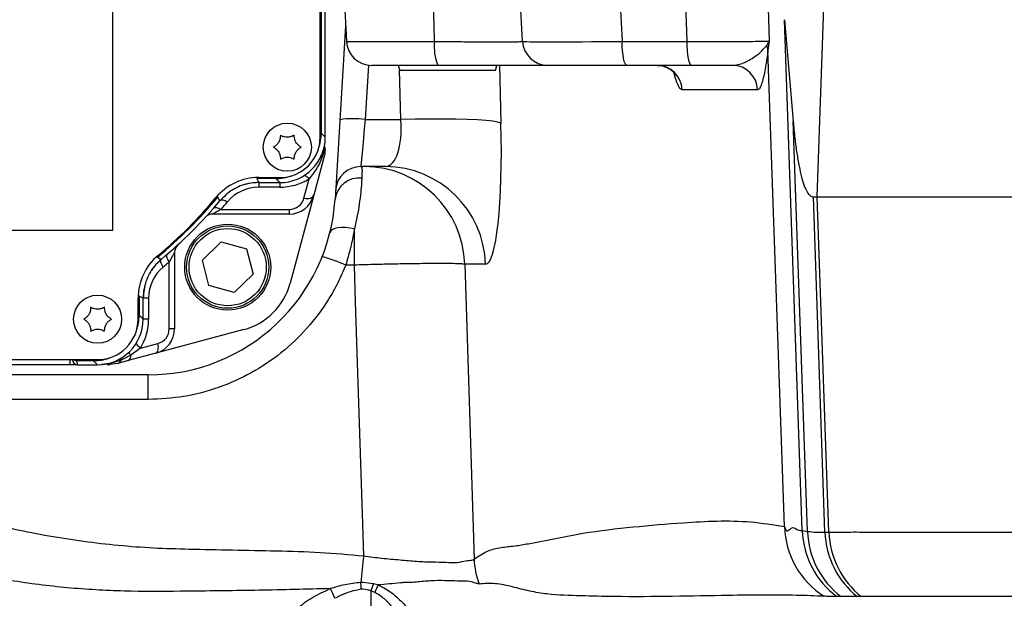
# Model space of a CAD drawing. Extents: x 0 to 16820, y 0 to 11880.
# Tile 19 of 78: x 7751 to 7945, y 6158 to 6272. Entities that reach past the tile are written whole.
import ezdxf

# ---------------------------------------------------------------- set-up
doc = ezdxf.new("R2010")
doc.units = 0
doc.header["$LTSCALE"] = 20
doc.layers.get('0').update_dxf_attribs({"linetype": 'CONTINUOUS'})
doc.styles.add('SLDTEXTSTYLE0', font='TXT', dxfattribs={"width": 0.605})
doc.dimstyles.new('SLDDIMSTYLE1', dxfattribs={"dimtxt": 100, "dimasz": 100, "dimexe": 0, "dimexo": 0.0625, "dimgap": 25, "dimtad": 1, "dimdec": 4, "dimlfac": 20, "dimzin": 12, "dimtxsty": 'SLDTEXTSTYLE0', "dimsah": 1, "dimcen": 0.09, "dimadec": 1, "dimazin": 3, "dimtfac": 1, "dimtofl": 0, "dimtmove": 0, "dimatfit": 3, "dimtolj": 1, "dimtzin": 12})

# ---------------------------------------------------------------- blocks, each defined once
blk = doc.blocks.new('_D_3')
at = {"color": 7, "linetype": 'CONTINUOUS'}
for p, q in [((7831.16, 6507.87), (11819.08, 6507.87)), ((4317.75, 5895.41), (3824.45, 5808.43))]:
    blk.add_line(p, q, dxfattribs=at)
blk.add_arc((7791.16, 6507.87), 3997.91, 190, 0, dxfattribs=at)
for points in [[(11789.08, 6507.87), (11772.83, 6408.07), (11802.82, 6407.69)], [(3853.99, 5813.64), (3857.85, 5712.6), (3887.32, 5718.17)]]:
    blk.add_solid(points, dxfattribs=at)
at = {"color": 7, "linetype": 'CONTINUOUS', "insert": (7986.83, 2641.21), "char_height": 100, "attachment_point": 1, "rotation": 5, "style": 'SLDTEXTSTYLE0'}
blk.add_mtext('170°', dxfattribs=at)

msp = doc.modelspace()

# ---------------------------------------------------------------- linework, layer by layer
at = {"color": 7, "linetype": 'CONTINUOUS'}
for p, q in [((7769.1647236, 6230.2661038), (7769.1647236, 6336.2660951)), ((7810.1647229, 6248.6956513), (7810.1647229, 6331.9969273)), ((7811.1647231, 6248.6942804), (7811.1647231, 6331.4561343)), ((7814.3415761, 6286.8716365), (7815.3510385, 6267.6099634)), ((7850.1741861, 6267.6099634), (7849.1647218, 6286.8716365)), ((7901.9506549, 6271.8989796), (7903.6659424, 6251.8442965)), ((7815.1901283, 6270.6802732), (7813.0957105, 6236.4368534)), ((7833.412641, 6262.8716326), (7820.3441848, 6262.8716326)), ((7825.609525, 6262.8716326), (7825.877474, 6261.8716306)), ((7844.8056777, 6261.8716306), (7825.877474, 6261.8716306)), ((7844.8056777, 6261.8716306), (7845.0736267, 6262.8716326)), ((7870.7526301, 6262.8716326), (7855.1673343, 6262.8716326)), ((7883.5772847, 6262.8716326), (7870.7526301, 6262.8716326)), ((7810.9986235, 6246.0391319), (7811.1478941, 6246.2302244)), ((7811.1478941, 6246.2302244), (7811.1647231, 6246.7488444)), ((7810.8921305, 6244.6782983), (7808.8858754, 6237.1908522)), ((7823.0418501, 6242.8716517), (7818.192811, 6242.8716517)), ((7798.0022145, 6240.6956351), (7802.1647234, 6240.6956351)), ((7798.0015006, 6239.695648), (7802.1660944, 6239.695648)), ((7808.8858754, 6237.1908522), (7804.2316598, 6219.8210752)), ((7907.6563914, 6236.8716395), (7908.4392388, 6236.8716395)), ((7908.4392388, 6236.8716395), (8022.3925536, 6236.8716395)), ((7804.056247, 6233.4849632), (7788.9425336, 6233.4849632)), ((7689.1647254, 6230.2661038), (7769.1647236, 6230.2661038)), ((7786.8664947, 6224.3673003), (7790.5680862, 6228.0139721)), ((7790.5680862, 6228.0139721), (7795.5769932, 6226.6316212)), ((7795.5769932, 6226.6316212), (7796.8843084, 6221.6026283)), ((7781.3754019, 6225.9178257), (7781.3754019, 6210.8041144)), ((7788.1738102, 6219.3382776), (7786.8664947, 6224.3673003)), ((7796.8843084, 6221.6026283), (7793.182717, 6217.9559565)), ((7775.5165913, 6219.4874978), (7775.3349909, 6218.6956501)), ((7793.182717, 6217.9559565), (7788.1738102, 6219.3382776)), ((7775.1647227, 6212.6942671), (7775.1647227, 6216.8588734)), ((7774.1647226, 6212.695638), (7774.1647226, 6216.8581581)), ((7795.0392713, 6210.6286979), (7777.6694971, 6205.974499)), ((7777.6694971, 6205.974499), (7772.2305053, 6204.5171058)), ((7676.1647214, 6204.6956516), (7766.1647231, 6204.6956516)), ((7760.6647232, 6203.6956346), (7681.6647251, 6203.6956346)), ((7760.6647232, 6204.6956516), (7760.6647232, 6203.6956346)), ((7762.1823338, 6203.6956346), (7760.6647232, 6203.6956346)), ((7761.1824808, 6204.6783364), (7761.182179, 6204.6956516)), ((7762.1823338, 6203.6956346), (7766.166094, 6203.6956346)), ((7766.557134, 6203.6956346), (7766.9515305, 6203.7198937)), ((7766.9515305, 6203.7198937), (7767.4906788, 6203.7938631)), ((7770.1820557, 6203.9682365), (7768.111504, 6203.6956346)), ((7772.2305053, 6204.5171058), (7770.1820557, 6203.9682365)), ((7776.1647238, 6201.6956306), (7666.1647235, 6201.6956306))]:
    msp.add_line(p, q, dxfattribs=at)
at = {"color": 8, "linetype": 'CONTINUOUS'}
for p, q in [((7810.3703664, 6331.8848557), (7810.3703664, 6249.4886315)), ((7908.4392388, 6236.8716395), (7910.2102717, 6288.0461312)), ((7868.8514208, 6286.8716365), (7869.8608776, 6267.6099634)), ((7898.3752628, 6286.7642439), (7898.9238043, 6267.6971352)), ((7905.4719706, 6170.9013081), (7901.9506549, 6271.8989796)), ((7815.3510385, 6267.6099634), (7832.7704308, 6267.6099634)), ((7869.8608776, 6267.6099634), (7882.6855321, 6267.6099634)), ((7901.94611, 6171.6979242), (7898.6859669, 6265.900696)), ((7819.7030679, 6262.9129088), (7819.0462527, 6252.1740592)), ((7826.0926467, 6252.1740592), (7825.8386043, 6262.0166934)), ((7845.6072, 6262.8716326), (7845.9013005, 6251.4769233)), ((7896.6160168, 6258.04613), (7881.7095284, 6258.04613)), ((7819.0462527, 6252.1740592), (7826.0926467, 6252.1740592)), ((7906.4935644, 6170.7429385), (7903.6659424, 6251.8442965)), ((7810.1647229, 6249.4886315), (7810.3703664, 6249.4886315)), ((7810.3703664, 6249.4886315), (7811.1647231, 6248.6942804)), ((7797.6284179, 6240.6892872), (7797.6284179, 6240.4899991)), ((7801.3717367, 6240.4899991), (7797.6284179, 6240.4899991)), ((7801.3717367, 6240.6956351), (7801.3717367, 6240.4899991)), ((7802.1660944, 6239.695648), (7801.3717367, 6240.4899991)), ((7806.9540256, 6236.6124487), (7807.9842043, 6240.4571271)), ((7798.0022145, 6239.695648), (7798.0022145, 6238.7916839)), ((7802.1647234, 6238.7916839), (7798.0022145, 6238.7916839)), ((7802.1647234, 6239.695648), (7802.1647234, 6238.7916839)), ((7909.9500974, 6170.5945528), (7907.6563914, 6236.8716395)), ((7910.7330714, 6170.5907977), (7908.4392388, 6236.8716395)), ((7790.5585712, 6234.3889273), (7804.056247, 6234.3889273)), ((7804.056247, 6234.3889273), (7804.056247, 6233.4849632)), ((7816.9426837, 6223.3948207), (7816.9426837, 6230.5599845)), ((7780.3063824, 6210.8041144), (7780.3063824, 6224.0158117)), ((7816.9426837, 6223.3948207), (7815.2270497, 6223.3948207)), ((7838.7327579, 6223.5696411), (7840.5811277, 6165.2782655)), ((7842.8505075, 6223.5696411), (7838.7327579, 6223.5696411)), ((7774.3703661, 6217.2319389), (7774.1710761, 6217.2319389)), ((7774.3703661, 6217.2319389), (7774.3703661, 6213.4886182)), ((7776.2337432, 6216.8581581), (7775.1647227, 6216.8581581)), ((7776.2337432, 6216.8581581), (7776.2337432, 6212.695638)), ((7774.3703661, 6213.4886182), (7774.1647226, 6213.4886182)), ((7774.3703661, 6213.4886182), (7775.1647227, 6212.6942671)), ((7776.2337432, 6212.695638), (7775.1647227, 6212.695638)), ((7781.3754019, 6210.8041144), (7780.3063824, 6210.8041144)), ((7774.6334945, 6206.9820857), (7778.0828395, 6207.9063452)), ((7772.7284388, 6205.5862344), (7770.7893581, 6204.6089864)), ((7774.6334945, 6206.9820857), (7772.7284388, 6205.5862344)), ((7762.0175754, 6204.4899857), (7762.0175754, 6204.6956516)), ((7765.3717374, 6204.4899857), (7762.0175754, 6204.4899857)), ((7762.181721, 6203.7306822), (7762.1823338, 6203.6956346)), ((7765.3717374, 6204.4899857), (7765.3717374, 6204.6956516)), ((7766.166094, 6203.6956346), (7765.3717374, 6204.4899857)), ((7768.8753915, 6203.977207), (7766.9515305, 6203.7198937)), ((7770.7893581, 6204.6089864), (7768.8753915, 6203.977207)), ((7776.1647238, 6196.8264377), (7776.1647238, 6201.6956306)), ((7776.1647238, 6196.8264377), (7737.7332834, 6196.8264377)), ((7905.4719706, 6170.9013081), (7906.4935644, 6170.7429385)), ((7909.9500974, 6170.5945528), (7910.7330714, 6170.5907977)), ((7820.6770805, 6160.4282058), (7821.6266458, 6160.1657367)), ((7820.1647227, 6159.0208805), (7820.1647227, 6119.8716259)), ((7820.9338573, 6158.7018764), (7820.1647227, 6159.0208805)), ((7913.1138374, 6157.8557587), (7912.3012398, 6157.8520632)), ((7917.1142255, 6157.8587687), (7916.3279806, 6157.8555203))]:
    msp.add_line(p, q, dxfattribs=at)
at = {"color": 8, "linetype": 'CONTINUOUS', "flags": 128}
for points in [[(7882.6855321, 6267.6099634), (7882.4671333, 6275.159294), (7882.1279456, 6286.8716365)], [(7870.7526301, 6262.8716326), (7870.5841576, 6262.961427), (7870.4217349, 6263.2275915), (7870.2711959, 6263.6605448), (7870.1379498, 6264.2447597), (7870.0267796, 6264.9592555), (7869.9416791, 6265.7783425), (7869.8857104, 6266.6726208), (7869.8608776, 6267.6099634)], [(7883.5772847, 6262.8716326), (7883.4088122, 6262.961427), (7883.2463895, 6263.2275915), (7883.0958505, 6263.6605448), (7882.9626043, 6264.2447597), (7882.8514342, 6264.9592555), (7882.7663337, 6265.7783425), (7882.7103649, 6266.6726208), (7882.6855321, 6267.6099634)], [(7819.0462527, 6252.1740592), (7818.8766682, 6250.3256297), (7818.7152811, 6248.5665179), (7818.5677596, 6246.9585336), (7818.4392762, 6245.5580926), (7818.334346, 6244.4143689), (7818.2566476, 6243.5674763), (7818.2089117, 6243.0471278), (7818.192811, 6242.8716517)], [(7845.9013005, 6251.4769233), (7845.3100671, 6251.6574359), (7844.3239157, 6251.8198884), (7842.9631119, 6251.9609726), (7841.2556176, 6252.0777381), (7839.2365252, 6252.1678305), (7836.9473268, 6252.2293723), (7834.4350656, 6252.261082), (7831.7513664, 6252.2623635), (7828.9513786, 6252.2331572), (7826.0926467, 6252.1740592)], [(7797.6284179, 6240.4899991), (7797.8128305, 6240.0978303), (7798.0015006, 6239.695648)], [(7806.9411677, 6241.0668528), (7807.0111678, 6241.089592), (7807.1141609, 6241.0890258), (7807.2331932, 6241.056571), (7807.3660725, 6240.9928835), (7807.5103493, 6240.8991254), (7807.6633618, 6240.7769955), (7807.8222902, 6240.6287587), (7807.9842043, 6240.4571271)], [(7789.9218783, 6236.8616557), (7789.9133397, 6236.8687189), (7789.8906402, 6236.8874944), (7789.8546332, 6236.9172371), (7789.8066717, 6236.956904), (7789.7677683, 6236.9890607)], [(7790.3188763, 6236.0961235), (7790.1446845, 6236.4325619), (7789.9218783, 6236.8616557)], [(7806.9540256, 6236.6124487), (7807.3006508, 6236.564914), (7807.6362529, 6236.5537083), (7807.9501626, 6236.5792489), (7808.2323943, 6236.6406715), (7808.4739757, 6236.7360688), (7808.6672251, 6236.8624008), (7808.8059959, 6237.0156145), (7808.8858754, 6237.1908522)], [(7789.0500092, 6234.6059776), (7789.1541583, 6234.6912718), (7789.2899912, 6234.7450054), (7789.4544435, 6234.7659862), (7789.6438054, 6234.7537375), (7789.8538046, 6234.7085274), (7790.0797034, 6234.6313691), (7790.3164056, 6234.524051), (7790.5585712, 6234.3889273)], [(7790.3184653, 6236.0956467), (7790.4229747, 6236.185292), (7790.5603183, 6236.2435556), (7790.7273474, 6236.2690664), (7790.920233, 6236.2612582), (7791.1345531, 6236.2203098), (7791.3653944, 6236.1471749), (7791.6074649, 6236.0434926), (7791.8552151, 6235.9116769)], [(7816.9426837, 6230.5599845), (7816.0467365, 6230.7155824), (7815.1813087, 6230.8003998), (7814.3758805, 6230.8115459), (7813.6578866, 6230.748663), (7813.0517838, 6230.6138671), (7812.5782193, 6230.4117775), (7812.2533237, 6230.1492489), (7812.0881648, 6229.8352516)], [(7777.9986945, 6224.9384916), (7777.9916369, 6224.9470151), (7777.9728736, 6224.9697244), (7777.9431104, 6225.0057257), (7777.9034658, 6225.0536776), (7777.8713091, 6225.0925994)], [(7777.9986945, 6224.9384916), (7778.3267482, 6224.7680819), (7778.7642305, 6224.5414949)], [(7780.3063824, 6224.0158117), (7780.1492627, 6224.265585), (7780.0191625, 6224.5091594), (7779.9193136, 6224.740485), (7779.8521931, 6224.95381), (7779.8194702, 6225.1438594), (7779.8219568, 6225.3058648), (7779.8595897, 6225.4358626), (7779.9314356, 6225.5306042)], [(7779.1137428, 6223.0051554), (7778.9595977, 6223.2593096), (7778.8326678, 6223.5070861), (7778.736139, 6223.7422562), (7778.67243, 6223.9589489), (7778.6431399, 6224.1517401), (7778.6490035, 6224.3157721), (7778.6898728, 6224.4469023), (7778.7647232, 6224.5418823)], [(7818.7652466, 6165.9173465), (7818.5677112, 6172.146926), (7817.1736871, 6216.109792), (7816.9426837, 6223.3948207)], [(7775.1647227, 6216.8588734), (7774.7625292, 6217.0475221), (7774.3703661, 6217.2319389)], [(7774.6334945, 6206.9820857), (7774.4321519, 6207.1459389), (7774.2546455, 6207.306335), (7774.1047082, 6207.4598766), (7773.9855007, 6207.6034046), (7773.8995303, 6207.7338195), (7773.8486075, 6207.8484392), (7773.8338032, 6207.94482), (7773.8488087, 6208.0086863)], [(7777.6694971, 6205.974499), (7777.8187453, 6206.0484088), (7777.9461437, 6206.1831749), (7778.04752, 6206.3744164), (7778.1195513, 6206.615845), (7778.1598785, 6206.8995333), (7778.1671801, 6207.2162426), (7778.1412167, 6207.555542), (7778.0828395, 6207.9063452)], [(7818.7652466, 6165.9173465), (7818.6904651, 6165.2523375), (7818.6157991, 6164.5890272), (7818.541366, 6163.9284587), (7818.4672811, 6163.2716751), (7818.3936582, 6162.6197195), (7818.3206127, 6161.9735456), (7818.2482583, 6161.3341964), (7818.1767047, 6160.7026553)]]:
    msp.add_lwpolyline(points, dxfattribs=at)
at = {"color": 7, "linetype": 'CONTINUOUS'}
for centre, radius in [((7803.6647235, 6246.6956374), 4.75), ((7791.8754016, 6222.9849593), 8.5), ((7791.8754016, 6222.9849593), 8.135), ((7766.1647235, 6212.6956374), 4.75)]:
    msp.add_circle(centre, radius, dxfattribs=at)
at = {"color": 8, "linetype": 'CONTINUOUS'}
msp.add_circle((7791.8754016, 6222.9849593), 7.635, dxfattribs=at)
at = {"color": 7, "linetype": 'CONTINUOUS'}
for centre, radius, start, end in [((7791.1647235, 6507.8716374), 3487, 190, 170), ((7791.1647235, 6507.8716374), 1348, 190, 170), ((7820.3441853, 6267.8716374), 5, 183, 270), ((7855.167333, 6267.8716374), 5, 183, 270), ((7802.1647235, 6248.6956374), 8, 270, 0), ((7818.1928104, 6237.8716374), 5, 90, 176.5), ((7798.0022144, 6229.6956374), 11, 90, 140.2081805), ((7798.0022144, 6229.6956374), 10, 90.000000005, 106.980968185), ((7776.1647235, 6238.6956374), 37, 270, 356.5), ((7721.1647235, 6293.6956374), 89, 309.7918195, 320.2081805), ((7804.0562472, 6238.4849593), 5, 270, 345), ((7721.1647235, 6293.6956374), 90, 309.791410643, 320.208589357), ((7788.9425335, 6231.4849593), 2, 90, 137.452358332), ((7783.3754016, 6225.9178274), 2, 132.547641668, 180), ((7785.1647235, 6216.8581465), 11, 129.7918195, 180), ((7785.1647235, 6216.8581465), 10, 129.791819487, 146.772624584), ((7791.6746236, 6223.1857373), 13, 285, 345), ((7785.1647235, 6216.8581465), 10, 169.41178994, 180.000000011), ((7766.1647235, 6212.6956374), 8, 270, 0.000000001), ((7776.3754016, 6210.8041137), 5, 285, 0)]:
    msp.add_arc(centre, radius, start, end, dxfattribs=at)
at = {"color": 8, "linetype": 'CONTINUOUS'}
for centre, radius, start, end in [((7842.3015553, 6266.4890791), 9.5968076, 173.29267992, 202.144434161), ((7895.3288693, 6265.4243991), 3.3907172, 8.075092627, 23.914850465), ((7876.7359142, 6257.895793), 4.9758859, 1.731347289, 89.752988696), ((7891.6424025, 6257.895793), 4.9758859, 1.731347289, 89.752988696), ((7816.7076793, 6234.1717851), 18.153534, 82.598478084, 98.400567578), ((7818.8464276, 6222.9766332), 19.8951701, 1.708046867, 89.77629989), ((7822.9641752, 6222.9766312), 19.8951721, 1.708052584, 89.776304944), ((7802.1647235, 6249.7916804), 11, 270, 301.940861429), ((7817.8027498, 6235.8428432), 4.7443721, 82.975176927, 172.807512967), ((7798.0022144, 6230.7916804), 8, 90, 140.2081805), ((7721.1647235, 6293.6956374), 89.2056422, 309.57679247, 320.42320753), ((7804.0562472, 6237.3889163), 3, 270, 345), ((7721.1647235, 6294.7916804), 92, 318.962580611, 320.2081805), ((7795.4200315, 6176.6036566), 50.8107371, 67.056728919, 72.644595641), ((7784.2337428, 6216.8581465), 8, 129.7918195, 180), ((7720.2337428, 6293.6956374), 92, 309.7918195, 310.765409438), ((7765.2337428, 6212.6956374), 11, 328.707071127, 0), ((7777.3063823, 6210.8041137), 3, 285, 0), ((7771.6929835, 6205.4179675), 1.0490383, 300.823478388, 9.230178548), ((7773.6655869, 6206.5808507), 1.3665681, 197.551230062, 226.703992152), ((7762.1816587, 6204.7306211), 0.9999389, 181.004802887, 270.003568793), ((7760.1820262, 6203.6957897), 2, 1, 23.397180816), ((7768.0941806, 6204.9196067), 1.2240947, 270.810876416, 309.657344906), ((7769.1214038, 6203.9362066), 0.2494054, 119.845254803, 170.538053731), ((7769.8699636, 6204.8722126), 0.9563338, 289.046913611, 344.023379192), ((7771.1949235, 6204.749767), 0.4293046, 141.840638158, 199.14300424), ((7918.8863353, 6172.1870366), 16.9472849, 181.653832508, 237.315538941), ((7922.4582768, 6171.4793648), 16.9961392, 181.949065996, 233.301190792), ((7909.212674, 6193.7496778), 23.1668645, 263.259621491, 271.824087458), ((7923.4896075, 6171.3299355), 17.0061767, 181.978053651, 232.40198325), ((7926.9815318, 6171.1553747), 17.0406654, 181.885990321, 231.304307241), ((7927.7816511, 6171.170263), 17.0584246, 181.946680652, 231.292377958), ((7857.640427, 6166.1138367), 17.0797503, 182.804128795, 199.742415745), ((7741.9689272, 6153.6932033), 76.529457, 4.201289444, 5.255174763), ((8067.965254, 6069.6023212), 263.4402818, 159.832341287, 160.158075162), ((7793.587958, 6149.1190552), 21.2267274, 23.321681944, 29.110990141), ((8010.3808273, 6069.9398099), 209.2100831, 154.451847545, 154.895381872)]:
    msp.add_arc(centre, radius, start, end, dxfattribs=at)
for centre, major_axis, ratio, start_param, end_param in [((7874.1934076, 6267.8716374), (24.0192248, 0.2615977), 0.0090780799, 3.1419693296, 4.5309198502), ((7821.9847534, 6252.8716374), (-1.2589434, 9.9873706), 0.3990827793, 3.0913292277, 4.5923123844), ((7841.7934077, 6253.5696273), (-1.0766249, 29.9996498), 0.1346299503, 3.136761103, 4.6377442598), ((7801.3691471, 6249.4912138), (6.3656843, -6.3656843), 0.9997292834, 0.4430451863, 0.7852458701), ((7801.3691471, 6249.4912138), (6.3656843, -6.3656843), 0.9997292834, 5.497939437, 5.840140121), ((7765.3691471, 6213.4912138), (6.3656843, -6.3656843), 0.9997292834, 0.4430451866, 0.7852458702), ((7765.3691471, 6213.4912138), (6.3656843, -6.3656843), 0.9997292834, 5.497939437, 5.8401401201)]:
    msp.add_ellipse(centre, major_axis=major_axis, ratio=ratio, start_param=start_param, end_param=end_param, dxfattribs=at)
at = {"color": 7, "linetype": 'CONTINUOUS'}
for centre, major_axis, ratio, start_param, end_param in [((7802.1633526, 6248.6970083), (6.3658997, -6.3658997), 0.9996954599, 5.497939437, 7.0684311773), ((7766.1633526, 6212.6970083), (6.3658997, -6.3658997), 0.9996954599, 5.497939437, 7.0684311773), ((7762.1823282, 6204.6957897), (-0.0174551, 1), 0.9998476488, 1.5707963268, 3.1241420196)]:
    msp.add_ellipse(centre, major_axis=major_axis, ratio=ratio, start_param=start_param, end_param=end_param, dxfattribs=at)
at = {"color": 8, "linetype": 'CONTINUOUS'}
for points, knots in [([(7832.7704308, 6267.6099634), (7832.7346594, 6268.8168184), (7832.5443529, 6275.2373753), (7832.3486622, 6281.6579335), (7832.1897549, 6286.8716365)], [0, 0, 0, 0, 0.1879673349, 1, 1, 1, 1]), ([(7832.7704308, 6267.6099634), (7833.3801825, 6267.6031087), (7835.0978709, 6267.5837987), (7837.8344356, 6267.5582661), (7840.8443426, 6267.5365786), (7843.5459482, 6267.5246146), (7845.8770014, 6267.5222757), (7847.7566894, 6267.5300141), (7849.1367569, 6267.547351), (7850.00849, 6267.5735377), (7850.1189539, 6267.5978215), (7850.1741861, 6267.6099634)], [0, 0, 0, 0, 0.0643239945, 0.1812025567, 0.2980791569, 0.4149609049, 0.5318416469, 0.6488676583, 0.7658928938, 0.8829457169, 1, 1, 1, 1]), ([(7882.6855321, 6267.6099634), (7883.7803161, 6267.6051272), (7885.9698768, 6267.5954548), (7889.0363641, 6267.590661), (7891.8216826, 6267.5934099), (7894.2549673, 6267.604017), (7896.2377242, 6267.6224119), (7898.0372588, 6267.6512596), (7898.5926101, 6267.6799971), (7898.9238043, 6267.6971352)], [0, 0, 0, 0, 0.1337277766, 0.2674546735, 0.4011814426, 0.5349075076, 0.6686500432, 0.8023932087, 1, 1, 1, 1]), ([(7898.4284897, 6266.798923), (7898.5702305, 6267.0180061), (7898.7490909, 6267.2944636), (7898.879476, 6267.5885231), (7898.9112293, 6267.6656951), (7898.9202064, 6267.6880745), (7898.9226963, 6267.6943448), (7898.9238043, 6267.6971352)], [0, 0, 0, 0, 0.73351449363, 0.92561042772, 0.97910249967, 0.99070031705, 1, 1, 1, 1]), ([(7898.9238043, 6267.6971352), (7898.9231383, 6267.691935), (7898.8458884, 6267.0887711), (7898.6859655, 6266.4756583), (7898.6859669, 6265.9007109), (7898.6859669, 6265.900696)], [0, 0, 0, 0, 0.0086214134, 0.999974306, 1, 1, 1, 1]), ([(7891.6638543, 6262.8716326), (7891.8156194, 6262.8776591), (7892.3894864, 6262.9004471), (7893.3999391, 6263.1741655), (7895.0655768, 6263.9119179), (7897.0103228, 6265.1589755), (7897.9535896, 6266.2497555), (7898.4284897, 6266.798923)], [0, 0, 0, 0, 0.0555111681, 0.2099035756, 0.3655685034, 0.6805870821, 1, 1, 1, 1]), ([(7898.6859669, 6265.900696), (7898.5242749, 6264.7483164), (7898.1987844, 6262.4285446), (7897.704428, 6259.997674), (7897.2256132, 6258.6035223), (7896.8860792, 6258.0985087), (7896.6754289, 6258.057653), (7896.6160168, 6258.04613)], [0, 0, 0, 0, 0.2911279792, 0.5860486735, 0.7565963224, 0.9313500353, 1, 1, 1, 1]), ([(7881.7095284, 6258.04613), (7881.5696484, 6258.1033503), (7881.2896652, 6258.2178821), (7880.7806246, 6259.2218097), (7880.3872177, 6260.3167186), (7880.1491137, 6261.3034689), (7880.122212, 6261.4149547)], [0, 0, 0, 0, 0.26557138, 0.5315663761, 0.9470750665, 1, 1, 1, 1]), ([(7810.9986235, 6246.0391319), (7810.9030189, 6245.7449877), (7810.5218456, 6244.5722419), (7809.6082246, 6242.5483751), (7808.5026849, 6241.1247736), (7807.9842043, 6240.4571271)], [0, 0, 0, 0, 0.1509429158, 0.6018056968, 1, 1, 1, 1]), ([(7818.192811, 6242.8716517), (7818.2607406, 6242.853207), (7818.3976103, 6242.8160431), (7818.428779, 6242.4382886), (7818.4334804, 6241.753216), (7818.3999243, 6240.9547229), (7818.3829834, 6240.5516005)], [0, 0, 0, 0, 0.22056473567, 0.44441132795, 0.71950882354, 1, 1, 1, 1]), ([(7818.3829834, 6240.5516005), (7818.3683044, 6240.2613334), (7818.3277278, 6239.4589584), (7818.1910625, 6237.7912174), (7817.9168364, 6235.5675997), (7817.5190254, 6233.1329932), (7817.1362618, 6231.4241907), (7816.9426837, 6230.5599845)], [0, 0, 0, 0, 0.1282222, 0.3544399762, 0.5867147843, 0.7909859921, 1, 1, 1, 1]), ([(7790.5585712, 6234.3889273), (7790.4356071, 6234.3185544), (7790.0416664, 6234.0931006), (7789.5043858, 6233.7929138), (7789.0986885, 6233.5700782), (7788.9571663, 6233.4929419), (7788.9464161, 6233.4870802), (7788.9425336, 6233.4849632)], [0, 0, 0, 0, 0.1707578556, 0.5470579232, 0.7859347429, 0.9226889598, 1, 1, 1, 1]), ([(7816.9426837, 6230.5599845), (7816.8861149, 6230.2611733), (7816.6421198, 6228.9723264), (7816.1202209, 6226.5761243), (7815.5274658, 6224.464845), (7815.2270497, 6223.3948207)], [0, 0, 0, 0, 0.1295665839, 0.5588528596, 1, 1, 1, 1]), ([(7781.3754019, 6225.9178257), (7781.3726706, 6225.9128127), (7781.3647521, 6225.8982792), (7781.3042998, 6225.7873971), (7781.1753437, 6225.5524695), (7780.8777647, 6225.0124491), (7780.5311771, 6224.4079114), (7780.3063824, 6224.0158117)], [0, 0, 0, 0, 0.0777128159, 0.2253022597, 0.2685316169, 0.5255737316, 1, 1, 1, 1]), ([(7815.2270497, 6223.3948207), (7814.7252387, 6222.2175169), (7813.7216167, 6219.8629087), (7811.2850301, 6215.5830111), (7807.6738317, 6210.7633203), (7802.5218878, 6205.8671763), (7796.6109387, 6201.9163772), (7790.1307575, 6199.0152516), (7783.2462477, 6197.1792041), (7778.525231, 6196.9440265), (7776.1647238, 6196.8264377)], [0, 0, 0, 0, 0.0765666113, 0.1531332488, 0.2942922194, 0.435450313, 0.5765875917, 0.717724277, 0.8588622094, 1, 1, 1, 1]), ([(7838.7327579, 6223.5696411), (7838.6304575, 6223.5816898), (7838.3304737, 6223.6170211), (7837.3650009, 6223.6599649), (7835.67712, 6223.6900863), (7833.4389236, 6223.6963596), (7830.7439606, 6223.6797492), (7827.6482906, 6223.6397559), (7824.2550112, 6223.5781867), (7820.6502149, 6223.4972178), (7818.1785274, 6223.4289531), (7816.9426837, 6223.3948207)], [0, 0, 0, 0, 0.0607305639, 0.1780851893, 0.2954399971, 0.4128440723, 0.530248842, 0.6477023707, 0.7651560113, 0.8825780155, 1, 1, 1, 1]), ([(7730.2350563, 6176.6325331), (7734.5385744, 6175.2718077), (7743.1710118, 6172.5423253), (7756.5659866, 6169.7011901), (7767.9565994, 6168.1487169), (7777.2105579, 6167.4525443), (7787.628273, 6167.1605738), (7798.6033531, 6167.0069342), (7810.1395525, 6166.6826463), (7815.8886545, 6166.1725672), (7818.7652466, 6165.9173465)], [0, 0, 0, 0, 0.15107240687, 0.30303650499, 0.45784487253, 0.53569965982, 0.61368128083, 0.80677169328, 0.90331724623, 1, 1, 1, 1]), ([(7840.5811277, 6165.2782655), (7841.4610981, 6165.8626713), (7843.2216226, 6167.0318707), (7845.9136639, 6167.6084668), (7848.6173618, 6167.8662667), (7854.0131095, 6168.7563664), (7861.796019, 6170.5196271), (7872.0230815, 6171.6594859), (7880.8612882, 6172.4383382), (7888.6048428, 6172.8644846), (7895.2587856, 6172.7922098), (7899.7170639, 6172.0626759), (7901.94611, 6171.6979242)], [0, 0, 0, 0, 0.0439929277, 0.0880150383, 0.1320711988, 0.176110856, 0.3523320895, 0.5142198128, 0.6761083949, 0.7840748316, 0.8920419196, 1, 1, 1, 1]), ([(7901.94611, 6171.6979242), (7901.9461125, 6171.6979142), (7902.3322592, 6170.1533209), (7903.3533764, 6172.0760388), (7904.4339905, 6170.8980317), (7905.4719715, 6170.9013081), (7905.4719706, 6170.9013081), (7905.4719706, 6170.9013081)], [0, 0, 0, 0, 0.0000019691, 0.3061587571, 0.610815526, 0.9999982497, 1, 1, 1, 1]), ([(7910.7330714, 6170.5907977), (7911.7456909, 6170.6052321), (7913.7742162, 6170.6341477), (7918.4617142, 6170.6280002), (7924.3108858, 6170.607459), (7931.4054771, 6170.5832278), (7939.2884893, 6170.5788294), (7947.7744165, 6170.5884604), (7956.6517904, 6170.5923368), (7966.3408241, 6170.5953999), (7976.7944558, 6170.5962427), (7987.9657581, 6170.595173), (7999.8274241, 6170.5909381), (8012.3734829, 6170.58711), (8025.5695505, 6170.5864365), (8039.3693971, 6170.5872534), (8053.7006424, 6170.5889506), (8068.523562, 6170.5906357), (8081.144492, 6170.5917944), (8088.9544877, 6170.5912022), (8091.5381883, 6170.5910063)], [0, 0, 0, 0, 0.0636220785, 0.1274506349, 0.1913496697, 0.2551788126, 0.3188015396, 0.3731751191, 0.4277202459, 0.4823525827, 0.5369848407, 0.5915297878, 0.6459034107, 0.7002947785, 0.754857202, 0.8095072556, 0.8641572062, 0.9187196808, 0.9731108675, 1, 1, 1, 1]), ([(7818.7652466, 6165.9173465), (7819.959646, 6165.7529737), (7822.3869652, 6165.418927), (7825.9315925, 6165.1456087), (7829.303611, 6164.8054685), (7832.3675415, 6164.7031648), (7835.081754, 6164.6800576), (7837.3320071, 6164.4996033), (7839.0340475, 6165.0547039), (7840.1169645, 6164.9796867), (7840.4481968, 6165.192756), (7840.5811277, 6165.2782655)], [0, 0, 0, 0, 0.1139837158, 0.23164351, 0.3450713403, 0.4618566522, 0.5758928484, 0.6931590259, 0.8061039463, 0.9221851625, 1, 1, 1, 1]), ([(7812.1333023, 6159.4459212), (7807.4436259, 6159.3221619), (7798.0614206, 6159.0745681), (7784.9382927, 6158.9310854), (7772.7797825, 6158.8078628), (7761.545205, 6159.3729061), (7750.3177886, 6160.6729036), (7742.8977521, 6162.1353304), (7739.187741, 6162.8665424)], [0, 0, 0, 0, 0.1922100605, 0.3845370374, 0.5374246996, 0.6902427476, 0.8451216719, 1, 1, 1, 1]), ([(7812.1333023, 6159.4459212), (7813.1043409, 6159.7522927), (7815.0646926, 6160.3708015), (7817.1329406, 6160.5913521), (7818.1767047, 6160.7026553)], [0, 0, 0, 0, 0.4953389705, 1, 1, 1, 1]), ([(7818.1767047, 6160.7026553), (7818.3405344, 6160.7037924), (7819.1805069, 6160.709622), (7820.0096527, 6160.5537091), (7820.6770805, 6160.4282058)], [0, 0, 0, 0, 0.1950416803, 1, 1, 1, 1]), ([(7826.8530604, 6160.6196261), (7826.8530418, 6160.6196261), (7826.5895894, 6160.6196267), (7824.8584078, 6160.4538911), (7823.0987201, 6160.2969916), (7821.6266458, 6160.1657367)], [0, 0, 0, 0, 0.0000115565, 0.1634553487, 1, 1, 1, 1]), ([(7841.5646118, 6160.3444314), (7841.3705062, 6160.391532), (7840.9428991, 6160.4952927), (7839.6785911, 6160.9260192), (7837.8756193, 6160.8877616), (7835.5387349, 6160.999277), (7832.8513492, 6161.0427703), (7829.8883197, 6160.8016342), (7827.9872956, 6160.6196256), (7826.8530791, 6160.6196261), (7826.8530604, 6160.6196261)], [0, 0, 0, 0, 0.1228727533, 0.2706839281, 0.4185215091, 0.5725000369, 0.7264044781, 0.8632243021, 0.9999977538, 1, 1, 1, 1]), ([(7909.7345968, 6157.9232312), (7907.9830275, 6157.9932768), (7904.4796629, 6158.133377), (7897.9688935, 6158.1807825), (7889.6901095, 6158.0806356), (7879.8416958, 6157.8781781), (7870.0938639, 6157.7989807), (7861.7085964, 6158.009178), (7856.1354992, 6158.1447674), (7851.5902327, 6158.8851652), (7848.1657093, 6159.8131885), (7844.7820915, 6160.5829865), (7842.6369136, 6160.4239356), (7841.5646118, 6160.3444314)], [0, 0, 0, 0, 0.1078630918, 0.2157400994, 0.3236154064, 0.4855783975, 0.6475402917, 0.7356378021, 0.8237349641, 0.867805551, 0.9118922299, 0.9559579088, 1, 1, 1, 1]), ([(7792.6001669, 6138.2871962), (7793.2162805, 6139.5259227), (7794.4512202, 6142.0088293), (7797.0272092, 6146.2414035), (7799.8559279, 6150.0461857), (7802.9561461, 6153.2897125), (7805.6041959, 6155.62057), (7808.6056077, 6157.7948696), (7810.9488175, 6158.8915519), (7812.1333023, 6159.4459212)], [0, 0, 0, 0, 0.1493739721, 0.2994055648, 0.5237350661, 0.6386437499, 0.7535134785, 0.8754018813, 1, 1, 1, 1]), ([(7818.2927364, 6159.2998004), (7817.5708297, 6159.1695869), (7816.0975349, 6158.9038421), (7814.3930678, 6158.174783), (7813.4026071, 6157.6826647), (7813.0803903, 6157.5225687)], [0, 0, 0, 0, 0.3932804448, 0.8026218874, 1, 1, 1, 1]), ([(7820.1647227, 6159.0208805), (7819.6727265, 6159.1665279), (7819.0551685, 6159.3493458), (7818.4215614, 6159.3081719), (7818.2927364, 6159.2998004)], [0, 0, 0, 0, 0.79667999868, 1, 1, 1, 1]), ([(7833.3766175, 6137.8611422), (7831.8624395, 6141.4897965), (7829.927092, 6146.1277631), (7827.1535327, 6151.5785327), (7825.6888215, 6154.0287186), (7824.259115, 6155.9752784), (7822.844379, 6157.5553335), (7821.6036076, 6158.2999457), (7820.9338573, 6158.7018764)], [0, 0, 0, 0, 0.4783487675, 0.6114017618, 0.7443292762, 0.8250395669, 0.9055589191, 1, 1, 1, 1]), ([(7821.6266458, 6160.1657367), (7822.4825301, 6159.7393843), (7824.0372344, 6158.9649199), (7825.8742869, 6157.2386936), (7827.036665, 6156.1585325), (7827.4549916, 6155.4892059), (7827.455004, 6155.4891861)], [0, 0, 0, 0, 0.37766041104, 0.68601598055, 0.99999067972, 1, 1, 1, 1]), ([(7912.3012398, 6157.8520632), (7912.0638802, 6157.8544166), (7911.6430248, 6157.8585893), (7910.7267302, 6157.8890713), (7910.0651855, 6157.9118487), (7909.7345968, 6157.9232312)], [0, 0, 0, 0, 0.392883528, 0.6966103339, 1, 1, 1, 1]), ([(7916.3279806, 6157.8555203), (7915.8717628, 6157.8575974), (7914.9566623, 6157.8617638), (7913.8292946, 6157.8492963), (7913.352002, 6157.8536075), (7913.1138374, 6157.8557587)], [0, 0, 0, 0, 0.3324876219, 0.6669174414, 1, 1, 1, 1]), ([(8088.3789633, 6157.8595734), (8087.7579859, 6157.8595428), (8082.4193302, 6157.8592802), (8072.6477648, 6157.8590961), (8059.4278937, 6157.8527061), (8046.8764709, 6157.8490497), (8035.2399247, 6157.8597159), (8024.2741352, 6157.8631627), (8014.0651044, 6157.8563221), (8003.7915426, 6157.8589084), (7993.5446813, 6157.8631424), (7983.5457541, 6157.8589612), (7974.3179204, 6157.8629258), (7966.038766, 6157.8715251), (7958.5008038, 6157.867922), (7951.737906, 6157.8582209), (7945.2646634, 6157.8473559), (7939.1663471, 6157.8470835), (7933.6031095, 6157.8554132), (7928.8169349, 6157.8602551), (7924.8613329, 6157.8626401), (7921.6151544, 6157.8577622), (7919.0011528, 6157.8565525), (7917.7368584, 6157.8580374), (7917.1142255, 6157.8587687)], [0, 0, 0, 0, 0.0067760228, 0.0582546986, 0.1097335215, 0.1582509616, 0.2067682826, 0.2518871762, 0.2970058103, 0.3407998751, 0.3922547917, 0.4437098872, 0.4922055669, 0.5407009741, 0.5857993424, 0.6308975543, 0.6746718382, 0.7248378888, 0.7750037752, 0.8222630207, 0.8695218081, 0.9134486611, 0.9573756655, 1, 1, 1, 1])]:
    msp.add_open_spline(points, degree=3, knots=knots, dxfattribs=at)
at = {"color": 7, "linetype": 'CONTINUOUS'}
for points, knots in [([(7855.1673343, 6262.8716326), (7855.0974701, 6262.8716326), (7854.9577416, 6262.8716326), (7853.8662587, 6262.8716326), (7852.1401166, 6262.8716326), (7849.7900485, 6262.8716326), (7846.876556, 6262.8716326), (7843.5005929, 6262.8716326), (7839.7397166, 6262.8716326), (7836.3206496, 6262.8716326), (7834.1743997, 6262.8716326), (7833.412641, 6262.8716326)], [0, 0, 0, 0, 0.1170340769, 0.2340685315, 0.3511099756, 0.4681520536, 0.5850533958, 0.7019566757, 0.8188257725, 0.9356966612, 1, 1, 1, 1]), ([(7876.7876898, 6262.8544963), (7876.8411306, 6262.8596552), (7877.2735484, 6262.9013985), (7878.0451642, 6262.7191678), (7878.9710577, 6262.3545959), (7879.6661536, 6261.8783027), (7880.1327794, 6261.4242549), (7880.3994567, 6261.0771784), (7880.5135551, 6260.8824215), (7880.513987, 6260.8801926), (7880.5141796, 6260.8791983)], [0, 0, 0, 0, 0.02405780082, 0.1946644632, 0.35016868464, 0.49266732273, 0.62459453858, 0.75336255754, 0.88998220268, 1, 1, 1, 1]), ([(7891.6638543, 6262.8716326), (7891.594832, 6262.8716326), (7890.3287913, 6262.8716326), (7887.7026306, 6262.8716326), (7884.9654395, 6262.8716326), (7883.5772847, 6262.8716326)], [0, 0, 0, 0, 0.0276335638, 0.5068684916, 1, 1, 1, 1]), ([(7903.6659424, 6251.8442965), (7903.772257, 6250.7025716), (7903.9849855, 6248.4180543), (7904.3782807, 6245.4512283), (7904.8207909, 6242.8615865), (7905.3132062, 6240.7091082), (7905.8485252, 6239.0060299), (7906.4216103, 6237.785417), (7907.0245446, 6237.014947), (7907.4457297, 6236.9194191), (7907.6563914, 6236.8716395)], [0, 0, 0, 0, 0.1245879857, 0.2492924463, 0.3741185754, 0.4990710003, 0.6241461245, 0.749337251, 0.874627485, 1, 1, 1, 1]), ([(7802.2897237, 6249.0772105), (7802.2860451, 6248.8482079), (7802.2786299, 6248.3865952), (7802.0085075, 6247.7002981), (7801.5925746, 6247.1567848), (7801.2091509, 6246.8529858), (7800.978436, 6246.7296944), (7800.9147237, 6246.6956473)], [0, 0, 0, 0, 0.2469352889, 0.49776046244, 0.7104362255, 0.92003658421, 1, 1, 1, 1]), ([(7805.0397237, 6249.0772105), (7804.8395745, 6248.9658983), (7804.436095, 6248.7415049), (7803.7067105, 6248.6323037), (7803.0280243, 6248.7207186), (7802.5732307, 6248.9009062), (7802.3510771, 6249.0390566), (7802.2897237, 6249.0772105)], [0, 0, 0, 0, 0.2469145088, 0.4977533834, 0.7104276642, 0.9200271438, 1, 1, 1, 1]), ([(7806.4147237, 6246.6956473), (7806.2182543, 6246.8133308), (7805.8222086, 6247.0505589), (7805.3628801, 6247.6276063), (7805.100163, 6248.259588), (7805.0287953, 6248.7435359), (7805.0373586, 6249.0049987), (7805.0397237, 6249.0772105)], [0, 0, 0, 0, 0.2469243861, 0.497753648, 0.7104331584, 0.9200264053, 1, 1, 1, 1]), ([(7800.9147237, 6246.6956473), (7801.1111949, 6246.5779651), (7801.5072502, 6246.3407361), (7801.96655, 6245.7636669), (7802.2292944, 6245.1316932), (7802.3006513, 6244.6477367), (7802.2920885, 6244.3862659), (7802.2897237, 6244.3140543)], [0, 0, 0, 0, 0.24692247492, 0.49775740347, 0.71042612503, 0.92002702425, 1, 1, 1, 1]), ([(7805.0397237, 6244.3140543), (7805.0434036, 6244.5430568), (7805.0508215, 6245.0046775), (7805.3209337, 6245.6909853), (7805.7368605, 6246.2345203), (7806.1203137, 6246.5382629), (7806.3510123, 6246.6615887), (7806.4147237, 6246.6956473)], [0, 0, 0, 0, 0.2469333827, 0.4977656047, 0.710439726, 0.92003288, 1, 1, 1, 1]), ([(7811.1478941, 6246.2302244), (7811.0880174, 6245.7098578), (7811.0276384, 6245.1851256), (7810.8932486, 6244.68248), (7810.8921305, 6244.6782983)], [0, 0, 0, 0, 0.9916805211, 1, 1, 1, 1]), ([(7802.2897237, 6244.3140543), (7802.4898733, 6244.425362), (7802.8933547, 6244.6497471), (7803.6227369, 6244.7590126), (7804.3014208, 6244.6705339), (7804.756216, 6244.4903591), (7804.97837, 6244.3522083), (7805.0397237, 6244.3140543)], [0, 0, 0, 0, 0.2469138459, 0.4977535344, 0.7104284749, 0.9200271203, 1, 1, 1, 1]), ([(7810.1045427, 6244.4577909), (7810.2860217, 6244.8486009), (7810.5483664, 6245.4135528), (7810.892536, 6245.8917359), (7810.9986235, 6246.0391319)], [0, 0, 0, 0, 0.6917581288, 1, 1, 1, 1]), ([(7798.0015006, 6239.695648), (7797.3315813, 6239.6539642), (7795.5438097, 6239.5427253), (7792.7309839, 6238.4664489), (7791.1229126, 6236.8862324), (7790.3188763, 6236.0961235)], [0, 0, 0, 0, 0.2305594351, 0.6152794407, 1, 1, 1, 1]), ([(7778.7642305, 6224.5414949), (7778.2761561, 6224.080716), (7776.9736685, 6222.8510697), (7775.5011575, 6220.2239009), (7775.2768676, 6217.9805482), (7775.1647227, 6216.8588734)], [0, 0, 0, 0, 0.2305610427, 0.6152810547, 1, 1, 1, 1]), ([(7764.7897241, 6215.0772012), (7764.7860428, 6214.8482089), (7764.778622, 6214.3866002), (7764.5085132, 6213.7002996), (7764.0925863, 6213.1567654), (7763.709134, 6212.8530218), (7763.4784349, 6212.7296965), (7763.4147232, 6212.695638)], [0, 0, 0, 0, 0.2469265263, 0.49776102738, 0.710437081, 0.92003191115, 1, 1, 1, 1]), ([(7767.5397241, 6215.0772012), (7767.3395735, 6214.9659062), (7766.9360868, 6214.741545), (7766.2067102, 6214.6322677), (7765.5280338, 6214.720762), (7765.0732273, 6214.9008944), (7764.8510772, 6215.0390465), (7764.7897241, 6215.0772012)], [0, 0, 0, 0, 0.2469117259, 0.4977532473, 0.7104297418, 0.920026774, 1, 1, 1, 1]), ([(7768.9147231, 6212.695638), (7768.7182523, 6212.8133202), (7768.3221975, 6213.0505493), (7767.8628974, 6213.6276188), (7767.6001543, 6214.2595905), (7767.528795, 6214.7435446), (7767.5373591, 6215.0049997), (7767.5397241, 6215.0772012)], [0, 0, 0, 0, 0.2469244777, 0.4977616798, 0.710432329, 0.9200351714, 1, 1, 1, 1]), ([(7763.4147232, 6212.695638), (7763.6111947, 6212.5779559), (7764.0072506, 6212.3407272), (7764.4665502, 6211.763657), (7764.7292951, 6211.1316856), (7764.8006496, 6210.6477313), (7764.7920883, 6210.3862763), (7764.7897241, 6210.3140748)], [0, 0, 0, 0, 0.2469248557, 0.4977619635, 0.7104325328, 0.9200352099, 1, 1, 1, 1]), ([(7767.5397241, 6210.3140748), (7767.5434046, 6210.543067), (7767.5508239, 6211.0046757), (7767.8209329, 6211.690977), (7768.2368618, 6212.2345102), (7768.6203143, 6212.5382534), (7768.851012, 6212.6615794), (7768.9147231, 6212.695638)], [0, 0, 0, 0, 0.24692651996, 0.49776106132, 0.71043751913, 0.92003238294, 1, 1, 1, 1]), ([(7764.7897241, 6210.3140748), (7764.9898746, 6210.4253697), (7765.3933613, 6210.649731), (7766.1227379, 6210.7590082), (7766.8014144, 6210.670514), (7767.2562209, 6210.4903815), (7767.4783709, 6210.3522295), (7767.5397241, 6210.3140748)], [0, 0, 0, 0, 0.2469117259, 0.4977532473, 0.7104297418, 0.920026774, 1, 1, 1, 1]), ([(7762.0175754, 6204.4899857), (7761.9677757, 6204.4925573), (7761.8064958, 6204.5008857), (7761.5940876, 6204.560158), (7761.4707249, 6204.6641279), (7761.4333213, 6204.6956516)], [0, 0, 0, 0, 0.2373799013, 0.7687733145, 1, 1, 1, 1])]:
    msp.add_open_spline(points, degree=3, knots=knots, dxfattribs=at)

# ---------------------------------------------------------------- dimensions: what is measured, and where the dimension line sits
dim = msp.add_angular_dim_2l(base=(8139.6056329, 2525.1738183), line1=((4357.1400888, 5902.3604418), (6463.6438724, 6273.7938939)), line2=((6833.3630896, 6507.8716374), (7791.1647235, 6507.8716374)), dimstyle='SLDDIMSTYLE1', dxfattribs=at)
dim.commit()
dim.dimension.update_dxf_attribs({"geometry": '_D_3', "text_midpoint": (8139.6056329, 2525.1738183), "dimtype": 162})

doc.saveas('drawing.dxf')
